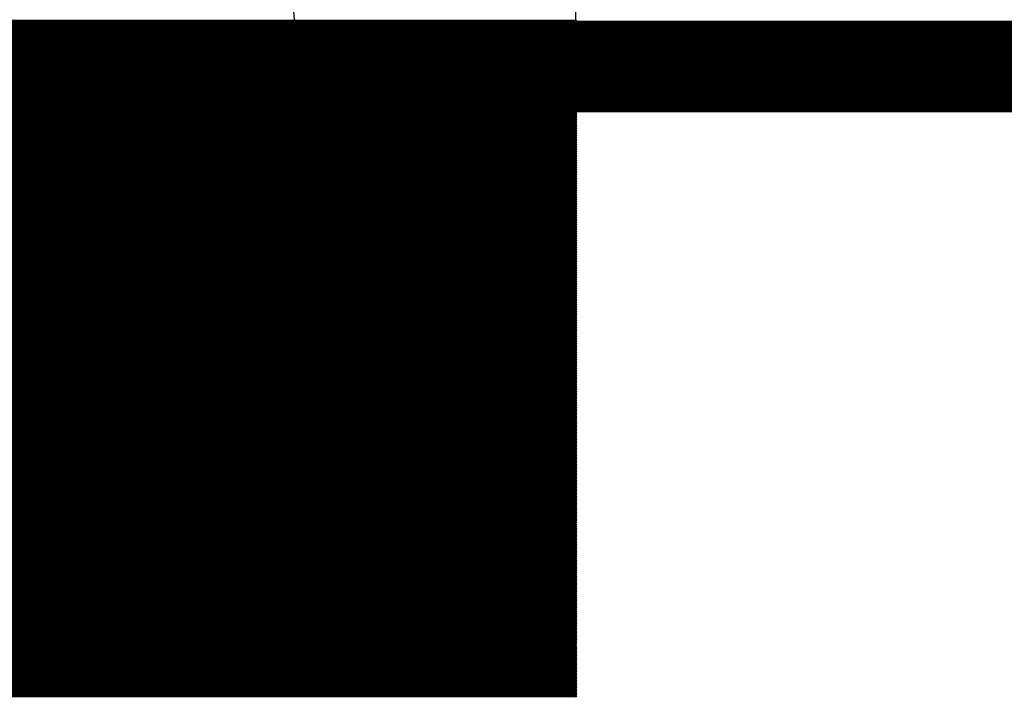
# Model space of a CAD drawing. Extents: x 0 to 23.9, y 0 to 20.7.
# Tile 92 of 127: x 17.354 to 18.446, y 1.561 to 2.313. Entities that reach past the tile are written whole.
import ezdxf

# ---------------------------------------------------------------- set-up
doc = ezdxf.new("R2010")
doc.units = 0
doc.layers.get('0').update_dxf_attribs({"linetype": 'CONTINUOUS'})
doc.layers.add('SEEEDSTUDIOXIAORP2040V1_22_GTO', color=10, linetype='CONTINUOUS')
doc.layers.add('SEEEDSTUDIOXIAORP2040V1_22_GTS', color=9, linetype='CONTINUOUS')

# ---------------------------------------------------------------- blocks, each defined once
blk = doc.blocks.new('ROUND_272')
blk.add_circle((0, 0), 0.6858)
blk = doc.blocks.new('ROUND_7')
blk.add_circle((0, 0), 0)
blk = doc.blocks.new('ROUND_8')
blk.add_circle((0, 0), 0.00127)

msp = doc.modelspace()

# ---------------------------------------------------------------- linework, layer by layer
at = {"layer": 'SEEEDSTUDIOXIAORP2040V1_22_GTO', "const_width": 0.1016}
msp.add_lwpolyline([(3.41884, 2.2606), (20.35556, 2.2606)], dxfattribs=at)
at = {"layer": 'SEEEDSTUDIOXIAORP2040V1_22_GTS'}
for points in [[(17.9705, 3.09626), (17.9705, 1.5621)], [(17.9705, 1.5621), (15.97406, 1.5621)]]:
    msp.add_lwpolyline(points, dxfattribs=at)
for points, const_width in [([(3.41884, 2.2606), (20.35556, 2.2606)], 0.1016), ([(17.9705, 2.3114), (15.97406, 2.3114)], 0.00254), ([(15.97406, 2.30886), (17.9705, 2.30886)], 0.00254), ([(17.9705, 2.30632), (15.97406, 2.30632)], 0.00254), ([(15.97406, 2.30378), (17.9705, 2.30378)], 0.00254), ([(17.9705, 2.30124), (15.97406, 2.30124)], 0.00254), ([(15.97406, 2.2987), (17.9705, 2.2987)], 0.00254), ([(17.9705, 2.29616), (15.97406, 2.29616)], 0.00254), ([(15.97406, 2.29362), (17.9705, 2.29362)], 0.00254), ([(17.9705, 2.29108), (15.97406, 2.29108)], 0.00254), ([(15.97406, 2.28854), (17.9705, 2.28854)], 0.00254), ([(17.9705, 2.286), (15.97406, 2.286)], 0.00254), ([(15.97406, 2.28346), (17.9705, 2.28346)], 0.00254), ([(17.9705, 2.28092), (15.97406, 2.28092)], 0.00254), ([(15.97406, 2.27838), (17.9705, 2.27838)], 0.00254), ([(17.9705, 2.27584), (15.97406, 2.27584)], 0.00254), ([(15.97406, 2.2733), (17.9705, 2.2733)], 0.00254), ([(17.9705, 2.27076), (15.97406, 2.27076)], 0.00254), ([(15.97406, 2.26822), (17.9705, 2.26822)], 0.00254), ([(17.9705, 2.26568), (15.97406, 2.26568)], 0.00254), ([(15.97406, 2.26314), (17.9705, 2.26314)], 0.00254), ([(17.9705, 2.2606), (15.97406, 2.2606)], 0.00254), ([(15.97406, 2.25806), (17.9705, 2.25806)], 0.00254), ([(17.9705, 2.25552), (15.97406, 2.25552)], 0.00254), ([(15.97406, 2.25298), (17.9705, 2.25298)], 0.00254), ([(17.9705, 2.25044), (15.97406, 2.25044)], 0.00254), ([(15.97406, 2.2479), (17.9705, 2.2479)], 0.00254), ([(17.9705, 2.24536), (15.97406, 2.24536)], 0.00254), ([(15.97406, 2.24282), (17.9705, 2.24282)], 0.00254), ([(17.9705, 2.24028), (15.97406, 2.24028)], 0.00254), ([(15.97406, 2.23774), (17.9705, 2.23774)], 0.00254), ([(17.9705, 2.2352), (15.97406, 2.2352)], 0.00254), ([(15.97406, 2.23266), (17.9705, 2.23266)], 0.00254), ([(17.9705, 2.23012), (15.97406, 2.23012)], 0.00254), ([(15.97406, 2.22758), (17.9705, 2.22758)], 0.00254), ([(17.9705, 2.22504), (15.97406, 2.22504)], 0.00254), ([(15.97406, 2.2225), (17.9705, 2.2225)], 0.00254), ([(17.9705, 2.21996), (15.97406, 2.21996)], 0.00254), ([(15.97406, 2.21742), (17.9705, 2.21742)], 0.00254), ([(17.9705, 2.21488), (15.97406, 2.21488)], 0.00254), ([(15.97406, 2.21234), (17.9705, 2.21234)], 0.00254), ([(17.9705, 2.2098), (15.97406, 2.2098)], 0.00254), ([(15.97406, 2.20726), (17.9705, 2.20726)], 0.00254), ([(17.9705, 2.20472), (15.97406, 2.20472)], 0.00254), ([(15.97406, 2.20218), (17.9705, 2.20218)], 0.00254), ([(17.9705, 2.19964), (15.97406, 2.19964)], 0.00254), ([(15.97406, 2.1971), (17.9705, 2.1971)], 0.00254), ([(17.9705, 2.19456), (15.97406, 2.19456)], 0.00254), ([(15.97406, 2.19202), (17.9705, 2.19202)], 0.00254), ([(17.9705, 2.18948), (15.97406, 2.18948)], 0.00254), ([(15.97406, 2.18694), (17.9705, 2.18694)], 0.00254), ([(17.9705, 2.1844), (15.97406, 2.1844)], 0.00254), ([(15.97406, 2.18186), (17.9705, 2.18186)], 0.00254), ([(17.9705, 2.17932), (15.97406, 2.17932)], 0.00254), ([(15.97406, 2.17678), (17.9705, 2.17678)], 0.00254), ([(17.9705, 2.17424), (15.97406, 2.17424)], 0.00254), ([(15.97406, 2.1717), (17.9705, 2.1717)], 0.00254), ([(17.9705, 2.16916), (15.97406, 2.16916)], 0.00254), ([(15.97406, 2.16662), (17.9705, 2.16662)], 0.00254), ([(17.9705, 2.16408), (15.97406, 2.16408)], 0.00254), ([(15.97406, 2.16154), (17.9705, 2.16154)], 0.00254), ([(17.9705, 2.159), (15.97406, 2.159)], 0.00254), ([(15.97406, 2.15646), (17.9705, 2.15646)], 0.00254), ([(17.9705, 2.15392), (15.97406, 2.15392)], 0.00254), ([(15.97406, 2.15138), (17.9705, 2.15138)], 0.00254), ([(17.9705, 2.14884), (15.97406, 2.14884)], 0.00254), ([(15.97406, 2.1463), (17.9705, 2.1463)], 0.00254), ([(17.9705, 2.14376), (15.97406, 2.14376)], 0.00254), ([(15.97406, 2.14122), (17.9705, 2.14122)], 0.00254), ([(17.9705, 2.13868), (15.97406, 2.13868)], 0.00254), ([(15.97406, 2.13614), (17.9705, 2.13614)], 0.00254), ([(17.9705, 2.1336), (15.97406, 2.1336)], 0.00254), ([(15.97406, 2.13106), (17.9705, 2.13106)], 0.00254), ([(15.97406, 2.12852), (17.9705, 2.12852)], 0.00254), ([(17.9705, 2.12852), (15.97406, 2.12852)], 0.00254), ([(17.9705, 2.12598), (15.97406, 2.12598)], 0.00254), ([(15.97406, 2.12344), (17.9705, 2.12344)], 0.00254), ([(17.9705, 2.1209), (15.97406, 2.1209)], 0.00254), ([(15.97406, 2.11836), (17.9705, 2.11836)], 0.00254), ([(17.9705, 2.11582), (15.97406, 2.11582)], 0.00254), ([(15.97406, 2.11328), (17.9705, 2.11328)], 0.00254), ([(17.9705, 2.11074), (15.97406, 2.11074)], 0.00254), ([(15.97406, 2.1082), (17.9705, 2.1082)], 0.00254), ([(17.9705, 2.10566), (15.97406, 2.10566)], 0.00254), ([(15.97406, 2.10312), (17.9705, 2.10312)], 0.00254), ([(17.9705, 2.10058), (15.97406, 2.10058)], 0.00254), ([(15.97406, 2.09804), (17.9705, 2.09804)], 0.00254), ([(17.9705, 2.0955), (15.97406, 2.0955)], 0.00254), ([(15.97406, 2.09296), (17.9705, 2.09296)], 0.00254), ([(17.9705, 2.09042), (15.97406, 2.09042)], 0.00254), ([(15.97406, 2.08788), (17.9705, 2.08788)], 0.00254), ([(17.9705, 2.08534), (15.97406, 2.08534)], 0.00254), ([(15.97406, 2.0828), (17.9705, 2.0828)], 0.00254), ([(17.9705, 2.08026), (15.97406, 2.08026)], 0.00254), ([(15.97406, 2.07772), (17.9705, 2.07772)], 0.00254), ([(17.9705, 2.07518), (15.97406, 2.07518)], 0.00254), ([(15.97406, 2.07264), (17.9705, 2.07264)], 0.00254), ([(17.9705, 2.0701), (15.97406, 2.0701)], 0.00254), ([(15.97406, 2.06756), (17.9705, 2.06756)], 0.00254), ([(17.9705, 2.06502), (15.97406, 2.06502)], 0.00254), ([(15.97406, 2.06248), (17.9705, 2.06248)], 0.00254), ([(17.9705, 2.05994), (15.97406, 2.05994)], 0.00254), ([(15.97406, 2.0574), (17.9705, 2.0574)], 0.00254), ([(17.9705, 2.05486), (15.97406, 2.05486)], 0.00254), ([(15.97406, 2.05232), (17.9705, 2.05232)], 0.00254), ([(17.9705, 2.04978), (15.97406, 2.04978)], 0.00254), ([(15.97406, 2.04724), (17.9705, 2.04724)], 0.00254), ([(17.9705, 2.0447), (15.97406, 2.0447)], 0.00254), ([(15.97406, 2.04216), (17.9705, 2.04216)], 0.00254), ([(17.9705, 2.03962), (15.97406, 2.03962)], 0.00254), ([(15.97406, 2.03708), (17.9705, 2.03708)], 0.00254), ([(17.9705, 2.03454), (15.97406, 2.03454)], 0.00254), ([(15.97406, 2.032), (17.9705, 2.032)], 0.00254), ([(17.9705, 2.02946), (15.97406, 2.02946)], 0.00254), ([(15.97406, 2.02692), (17.9705, 2.02692)], 0.00254), ([(17.9705, 2.02438), (15.97406, 2.02438)], 0.00254), ([(15.97406, 2.02184), (17.9705, 2.02184)], 0.00254), ([(17.9705, 2.0193), (15.97406, 2.0193)], 0.00254), ([(15.97406, 2.01676), (17.9705, 2.01676)], 0.00254), ([(17.9705, 2.01422), (15.97406, 2.01422)], 0.00254), ([(15.97406, 2.01168), (17.9705, 2.01168)], 0.00254), ([(17.9705, 2.00914), (15.97406, 2.00914)], 0.00254), ([(15.97406, 2.0066), (17.9705, 2.0066)], 0.00254), ([(17.9705, 2.00406), (15.97406, 2.00406)], 0.00254), ([(15.97406, 2.00152), (17.9705, 2.00152)], 0.00254), ([(17.9705, 1.99898), (15.97406, 1.99898)], 0.00254), ([(15.97406, 1.99644), (17.9705, 1.99644)], 0.00254), ([(17.9705, 1.9939), (15.97406, 1.9939)], 0.00254), ([(15.97406, 1.99136), (17.9705, 1.99136)], 0.00254), ([(17.9705, 1.98882), (15.97406, 1.98882)], 0.00254), ([(15.97406, 1.98628), (17.9705, 1.98628)], 0.00254), ([(17.9705, 1.98374), (15.97406, 1.98374)], 0.00254), ([(15.97406, 1.9812), (17.9705, 1.9812)], 0.00254), ([(17.9705, 1.97866), (15.97406, 1.97866)], 0.00254), ([(15.97406, 1.97612), (17.9705, 1.97612)], 0.00254), ([(17.9705, 1.97358), (15.97406, 1.97358)], 0.00254), ([(15.97406, 1.97104), (17.9705, 1.97104)], 0.00254), ([(17.9705, 1.9685), (15.97406, 1.9685)], 0.00254), ([(15.97406, 1.96596), (17.9705, 1.96596)], 0.00254), ([(17.9705, 1.96342), (15.97406, 1.96342)], 0.00254), ([(15.97406, 1.96088), (17.9705, 1.96088)], 0.00254), ([(17.9705, 1.95834), (15.97406, 1.95834)], 0.00254), ([(15.97406, 1.9558), (17.9705, 1.9558)], 0.00254), ([(17.9705, 1.95326), (15.97406, 1.95326)], 0.00254), ([(15.97406, 1.95072), (17.9705, 1.95072)], 0.00254), ([(17.9705, 1.94818), (15.97406, 1.94818)], 0.00254), ([(15.97406, 1.94564), (17.9705, 1.94564)], 0.00254), ([(17.9705, 1.9431), (15.97406, 1.9431)], 0.00254), ([(15.97406, 1.94056), (17.9705, 1.94056)], 0.00254), ([(17.9705, 1.93802), (15.97406, 1.93802)], 0.00254), ([(15.97406, 1.93548), (17.9705, 1.93548)], 0.00254), ([(17.9705, 1.93294), (15.97406, 1.93294)], 0.00254), ([(15.97406, 1.9304), (17.9705, 1.9304)], 0.00254), ([(17.9705, 1.92786), (15.97406, 1.92786)], 0.00254), ([(15.97406, 1.92532), (17.9705, 1.92532)], 0.00254), ([(17.9705, 1.92278), (15.97406, 1.92278)], 0.00254), ([(15.97406, 1.92024), (17.9705, 1.92024)], 0.00254), ([(17.9705, 1.9177), (15.97406, 1.9177)], 0.00254), ([(15.97406, 1.91516), (17.9705, 1.91516)], 0.00254), ([(17.9705, 1.91262), (15.97406, 1.91262)], 0.00254), ([(15.97406, 1.91008), (17.9705, 1.91008)], 0.00254), ([(17.9705, 1.90754), (15.97406, 1.90754)], 0.00254), ([(15.97406, 1.905), (17.9705, 1.905)], 0.00254), ([(17.9705, 1.90246), (15.97406, 1.90246)], 0.00254), ([(15.97406, 1.89992), (17.9705, 1.89992)], 0.00254), ([(17.9705, 1.89738), (15.97406, 1.89738)], 0.00254), ([(15.97406, 1.89484), (17.9705, 1.89484)], 0.00254), ([(17.9705, 1.8923), (15.97406, 1.8923)], 0.00254), ([(15.97406, 1.88976), (17.9705, 1.88976)], 0.00254), ([(17.9705, 1.88722), (15.97406, 1.88722)], 0.00254), ([(15.97406, 1.88468), (17.9705, 1.88468)], 0.00254), ([(17.9705, 1.88214), (15.97406, 1.88214)], 0.00254), ([(15.97406, 1.8796), (17.9705, 1.8796)], 0.00254), ([(17.9705, 1.87706), (15.97406, 1.87706)], 0.00254), ([(15.97406, 1.87452), (17.9705, 1.87452)], 0.00254), ([(17.9705, 1.87198), (15.97406, 1.87198)], 0.00254), ([(15.97406, 1.86944), (17.9705, 1.86944)], 0.00254), ([(17.9705, 1.8669), (15.97406, 1.8669)], 0.00254), ([(15.97406, 1.86436), (17.9705, 1.86436)], 0.00254), ([(17.9705, 1.86182), (15.97406, 1.86182)], 0.00254), ([(15.97406, 1.85928), (17.9705, 1.85928)], 0.00254), ([(17.9705, 1.85674), (15.97406, 1.85674)], 0.00254), ([(15.97406, 1.8542), (17.9705, 1.8542)], 0.00254), ([(17.9705, 1.85166), (15.97406, 1.85166)], 0.00254), ([(15.97406, 1.84912), (17.9705, 1.84912)], 0.00254), ([(17.9705, 1.84658), (15.97406, 1.84658)], 0.00254), ([(15.97406, 1.84404), (17.9705, 1.84404)], 0.00254), ([(17.9705, 1.8415), (15.97406, 1.8415)], 0.00254), ([(15.97406, 1.83896), (17.9705, 1.83896)], 0.00254), ([(17.9705, 1.83642), (15.97406, 1.83642)], 0.00254), ([(15.97406, 1.83388), (17.9705, 1.83388)], 0.00254), ([(17.9705, 1.83134), (15.97406, 1.83134)], 0.00254), ([(15.97406, 1.8288), (17.9705, 1.8288)], 0.00254), ([(17.9705, 1.82626), (15.97406, 1.82626)], 0.00254), ([(15.97406, 1.82372), (17.9705, 1.82372)], 0.00254), ([(17.9705, 1.82118), (15.97406, 1.82118)], 0.00254), ([(15.97406, 1.81864), (17.9705, 1.81864)], 0.00254), ([(17.9705, 1.8161), (15.97406, 1.8161)], 0.00254), ([(15.97406, 1.81356), (17.9705, 1.81356)], 0.00254), ([(17.9705, 1.81102), (15.97406, 1.81102)], 0.00254), ([(15.97406, 1.80848), (17.9705, 1.80848)], 0.00254), ([(17.9705, 1.80594), (15.97406, 1.80594)], 0.00254), ([(15.97406, 1.8034), (17.9705, 1.8034)], 0.00254), ([(17.9705, 1.80086), (15.97406, 1.80086)], 0.00254), ([(15.97406, 1.79832), (17.9705, 1.79832)], 0.00254), ([(17.9705, 1.79578), (15.97406, 1.79578)], 0.00254), ([(15.97406, 1.79324), (17.9705, 1.79324)], 0.00254), ([(17.9705, 1.7907), (15.97406, 1.7907)], 0.00254), ([(15.97406, 1.78816), (17.9705, 1.78816)], 0.00254), ([(17.9705, 1.78562), (15.97406, 1.78562)], 0.00254), ([(15.97406, 1.78308), (17.9705, 1.78308)], 0.00254), ([(17.9705, 1.78054), (15.97406, 1.78054)], 0.00254), ([(15.97406, 1.778), (17.9705, 1.778)], 0.00254), ([(17.9705, 1.77546), (15.97406, 1.77546)], 0.00254), ([(15.97406, 1.77292), (17.9705, 1.77292)], 0.00254), ([(17.9705, 1.77038), (15.97406, 1.77038)], 0.00254), ([(15.97406, 1.76784), (17.9705, 1.76784)], 0.00254), ([(17.9705, 1.7653), (15.97406, 1.7653)], 0.00254), ([(15.97406, 1.76276), (17.9705, 1.76276)], 0.00254), ([(17.9705, 1.76022), (15.97406, 1.76022)], 0.00254), ([(15.97406, 1.75768), (17.9705, 1.75768)], 0.00254), ([(17.9705, 1.75514), (15.97406, 1.75514)], 0.00254), ([(15.97406, 1.7526), (17.9705, 1.7526)], 0.00254), ([(17.9705, 1.75006), (15.97406, 1.75006)], 0.00254), ([(15.97406, 1.74752), (17.9705, 1.74752)], 0.00254), ([(17.9705, 1.74498), (15.97406, 1.74498)], 0.00254), ([(15.97406, 1.74244), (17.9705, 1.74244)], 0.00254), ([(17.9705, 1.7399), (15.97406, 1.7399)], 0.00254), ([(15.97406, 1.73736), (17.9705, 1.73736)], 0.00254), ([(17.9705, 1.73482), (15.97406, 1.73482)], 0.00254), ([(15.97406, 1.73228), (17.9705, 1.73228)], 0.00254), ([(17.9705, 1.72974), (15.97406, 1.72974)], 0.00254), ([(15.97406, 1.7272), (17.9705, 1.7272)], 0.00254), ([(17.9705, 1.72466), (15.97406, 1.72466)], 0.00254), ([(15.97406, 1.72212), (17.9705, 1.72212)], 0.00254), ([(17.9705, 1.71958), (15.97406, 1.71958)], 0.00254), ([(15.97406, 1.71704), (17.9705, 1.71704)], 0.00254), ([(17.9705, 1.7145), (15.97406, 1.7145)], 0.00254), ([(15.97406, 1.71196), (17.9705, 1.71196)], 0.00254), ([(17.9705, 1.70942), (15.97406, 1.70942)], 0.00254), ([(15.97406, 1.70688), (17.9705, 1.70688)], 0.00254), ([(17.9705, 1.70434), (15.97406, 1.70434)], 0.00254), ([(15.97406, 1.7018), (17.9705, 1.7018)], 0.00254), ([(17.9705, 1.69926), (15.97406, 1.69926)], 0.00254), ([(15.97406, 1.69672), (17.9705, 1.69672)], 0.00254), ([(17.9705, 1.69418), (15.97406, 1.69418)], 0.00254), ([(15.97406, 1.69164), (17.9705, 1.69164)], 0.00254), ([(17.9705, 1.6891), (15.97406, 1.6891)], 0.00254), ([(15.97406, 1.68656), (17.9705, 1.68656)], 0.00254), ([(17.9705, 1.68402), (15.97406, 1.68402)], 0.00254), ([(15.97406, 1.68148), (17.9705, 1.68148)], 0.00254), ([(17.9705, 1.67894), (15.97406, 1.67894)], 0.00254), ([(15.97406, 1.6764), (17.9705, 1.6764)], 0.00254), ([(17.9705, 1.67386), (15.97406, 1.67386)], 0.00254), ([(15.97406, 1.67132), (17.9705, 1.67132)], 0.00254), ([(17.9705, 1.66878), (15.97406, 1.66878)], 0.00254), ([(15.97406, 1.66624), (17.9705, 1.66624)], 0.00254), ([(17.9705, 1.6637), (15.97406, 1.6637)], 0.00254), ([(15.97406, 1.66116), (17.9705, 1.66116)], 0.00254), ([(17.9705, 1.65862), (15.97406, 1.65862)], 0.00254), ([(15.97406, 1.65608), (17.9705, 1.65608)], 0.00254), ([(17.9705, 1.65354), (15.97406, 1.65354)], 0.00254), ([(15.97406, 1.651), (17.9705, 1.651)], 0.00254), ([(17.9705, 1.64846), (15.97406, 1.64846)], 0.00254), ([(15.97406, 1.64592), (17.9705, 1.64592)], 0.00254), ([(17.9705, 1.64338), (15.97406, 1.64338)], 0.00254), ([(15.97406, 1.64084), (17.9705, 1.64084)], 0.00254), ([(17.9705, 1.6383), (15.97406, 1.6383)], 0.00254), ([(15.97406, 1.63576), (17.9705, 1.63576)], 0.00254), ([(17.9705, 1.63322), (15.97406, 1.63322)], 0.00254), ([(15.97406, 1.63068), (17.9705, 1.63068)], 0.00254), ([(17.9705, 1.62814), (15.97406, 1.62814)], 0.00254), ([(15.97406, 1.6256), (17.9705, 1.6256)], 0.00254), ([(17.9705, 1.62306), (15.97406, 1.62306)], 0.00254), ([(15.97406, 1.62052), (17.9705, 1.62052)], 0.00254), ([(17.9705, 1.61798), (15.97406, 1.61798)], 0.00254), ([(15.97406, 1.61544), (17.9705, 1.61544)], 0.00254), ([(17.9705, 1.6129), (15.97406, 1.6129)], 0.00254), ([(15.97406, 1.61036), (17.9705, 1.61036)], 0.00254), ([(17.9705, 1.60782), (15.97406, 1.60782)], 0.00254), ([(15.97406, 1.60528), (17.9705, 1.60528)], 0.00254), ([(17.9705, 1.60274), (15.97406, 1.60274)], 0.00254), ([(15.97406, 1.6002), (17.9705, 1.6002)], 0.00254), ([(17.9705, 1.59766), (15.97406, 1.59766)], 0.00254), ([(15.97406, 1.59512), (17.9705, 1.59512)], 0.00254), ([(17.9705, 1.59258), (15.97406, 1.59258)], 0.00254), ([(15.97406, 1.59004), (17.9705, 1.59004)], 0.00254), ([(17.9705, 1.5875), (15.97406, 1.5875)], 0.00254), ([(15.97406, 1.58496), (17.9705, 1.58496)], 0.00254), ([(17.9705, 1.58242), (15.97406, 1.58242)], 0.00254), ([(15.97406, 1.57988), (17.9705, 1.57988)], 0.00254), ([(17.9705, 1.57734), (15.97406, 1.57734)], 0.00254), ([(15.97406, 1.5748), (17.9705, 1.5748)], 0.00254), ([(17.9705, 1.57226), (15.97406, 1.57226)], 0.00254), ([(15.97406, 1.56972), (17.9705, 1.56972)], 0.00254), ([(17.9705, 1.56718), (15.97406, 1.56718)], 0.00254), ([(15.97406, 1.56464), (17.9705, 1.56464)], 0.00254), ([(17.9705, 1.5621), (15.97406, 1.5621)], 0.00254)]:
    msp.add_lwpolyline(points, dxfattribs=dict(at, const_width=const_width))

# ---------------------------------------------------------------- block references
for name, p in [('ROUND_272', (16.97482, 2.2606)), ('ROUND_8', (17.9705, 2.3114)), ('ROUND_8', (17.9705, 2.30886)), ('ROUND_8', (17.9705, 2.30632)), ('ROUND_8', (17.9705, 2.30378)), ('ROUND_8', (17.9705, 2.30124)), ('ROUND_8', (17.9705, 2.2987)), ('ROUND_8', (17.9705, 2.29616)), ('ROUND_8', (17.9705, 2.29362)), ('ROUND_8', (17.9705, 2.29108)), ('ROUND_8', (17.9705, 2.28854)), ('ROUND_8', (17.9705, 2.286)), ('ROUND_8', (17.9705, 2.28346)), ('ROUND_8', (17.9705, 2.28092)), ('ROUND_8', (17.9705, 2.27838)), ('ROUND_8', (17.9705, 2.27584)), ('ROUND_8', (17.9705, 2.2733)), ('ROUND_8', (17.9705, 2.27076)), ('ROUND_8', (17.9705, 2.26822)), ('ROUND_8', (17.9705, 2.26568)), ('ROUND_8', (17.9705, 2.26314)), ('ROUND_8', (17.9705, 2.2606)), ('ROUND_8', (17.9705, 2.25806)), ('ROUND_8', (17.9705, 2.25552)), ('ROUND_8', (17.9705, 2.25298)), ('ROUND_8', (17.9705, 2.25044)), ('ROUND_8', (17.9705, 2.2479)), ('ROUND_8', (17.9705, 2.24536)), ('ROUND_8', (17.9705, 2.24282)), ('ROUND_8', (17.9705, 2.24028)), ('ROUND_8', (17.9705, 2.23774)), ('ROUND_8', (17.9705, 2.2352)), ('ROUND_8', (17.9705, 2.23266)), ('ROUND_8', (17.9705, 2.23012)), ('ROUND_8', (17.9705, 2.22758)), ('ROUND_8', (17.9705, 2.22504)), ('ROUND_8', (17.9705, 2.2225)), ('ROUND_8', (17.9705, 2.21996)), ('ROUND_8', (17.9705, 2.21742)), ('ROUND_8', (17.9705, 2.21488)), ('ROUND_8', (17.9705, 2.21234)), ('ROUND_8', (17.9705, 2.2098)), ('ROUND_8', (17.9705, 2.20726)), ('ROUND_8', (17.9705, 2.20472)), ('ROUND_8', (17.9705, 2.20218)), ('ROUND_8', (17.9705, 2.19964)), ('ROUND_8', (17.9705, 2.1971)), ('ROUND_8', (17.9705, 2.19456)), ('ROUND_8', (17.9705, 2.19202)), ('ROUND_8', (17.9705, 2.18948)), ('ROUND_8', (17.9705, 2.18694)), ('ROUND_8', (17.9705, 2.1844)), ('ROUND_8', (17.9705, 2.18186)), ('ROUND_8', (17.9705, 2.17932)), ('ROUND_8', (17.9705, 2.17678)), ('ROUND_8', (17.9705, 2.17424)), ('ROUND_8', (17.9705, 2.1717)), ('ROUND_8', (17.9705, 2.16916)), ('ROUND_8', (17.9705, 2.16662)), ('ROUND_8', (17.9705, 2.16408)), ('ROUND_8', (17.9705, 2.16154)), ('ROUND_8', (17.9705, 2.159)), ('ROUND_8', (17.9705, 2.15646)), ('ROUND_8', (17.9705, 2.15392)), ('ROUND_8', (17.9705, 2.15138)), ('ROUND_8', (17.9705, 2.14884)), ('ROUND_8', (17.9705, 2.1463)), ('ROUND_8', (17.9705, 2.14376)), ('ROUND_8', (17.9705, 2.14122)), ('ROUND_8', (17.9705, 2.13868)), ('ROUND_8', (17.9705, 2.13614)), ('ROUND_8', (17.9705, 2.1336)), ('ROUND_8', (17.9705, 2.13106)), ('ROUND_8', (17.9705, 2.12852)), ('ROUND_8', (17.9705, 2.12598)), ('ROUND_8', (17.9705, 2.12344)), ('ROUND_8', (17.9705, 2.1209)), ('ROUND_8', (17.9705, 2.11836)), ('ROUND_8', (17.9705, 2.11582)), ('ROUND_8', (17.9705, 2.11328)), ('ROUND_8', (17.9705, 2.11074)), ('ROUND_8', (17.9705, 2.1082)), ('ROUND_8', (17.9705, 2.10566)), ('ROUND_8', (17.9705, 2.10312)), ('ROUND_8', (17.9705, 2.10058)), ('ROUND_8', (17.9705, 2.09804)), ('ROUND_8', (17.9705, 2.0955)), ('ROUND_8', (17.9705, 2.09296)), ('ROUND_8', (17.9705, 2.09042)), ('ROUND_8', (17.9705, 2.08788)), ('ROUND_8', (17.9705, 2.08534)), ('ROUND_8', (17.9705, 2.0828)), ('ROUND_8', (17.9705, 2.08026)), ('ROUND_8', (17.9705, 2.07772)), ('ROUND_8', (17.9705, 2.07518)), ('ROUND_8', (17.9705, 2.07264)), ('ROUND_8', (17.9705, 2.0701)), ('ROUND_8', (17.9705, 2.06756)), ('ROUND_8', (17.9705, 2.06502)), ('ROUND_8', (17.9705, 2.06248)), ('ROUND_8', (17.9705, 2.05994)), ('ROUND_8', (17.9705, 2.0574)), ('ROUND_8', (17.9705, 2.05486)), ('ROUND_8', (17.9705, 2.05232)), ('ROUND_8', (17.9705, 2.04978)), ('ROUND_8', (17.9705, 2.04724)), ('ROUND_8', (17.9705, 2.0447)), ('ROUND_8', (17.9705, 2.04216)), ('ROUND_8', (17.9705, 2.03962)), ('ROUND_8', (17.9705, 2.03708)), ('ROUND_8', (17.9705, 2.03454)), ('ROUND_8', (17.9705, 2.032)), ('ROUND_8', (17.9705, 2.02946)), ('ROUND_8', (17.9705, 2.02692)), ('ROUND_8', (17.9705, 2.02438)), ('ROUND_8', (17.9705, 2.02184)), ('ROUND_8', (17.9705, 2.0193)), ('ROUND_8', (17.9705, 2.01676)), ('ROUND_8', (17.9705, 2.01422)), ('ROUND_8', (17.9705, 2.01168)), ('ROUND_8', (17.9705, 2.00914)), ('ROUND_8', (17.9705, 2.0066)), ('ROUND_8', (17.9705, 2.00406)), ('ROUND_8', (17.9705, 2.00152)), ('ROUND_8', (17.9705, 1.99898)), ('ROUND_8', (17.9705, 1.99644)), ('ROUND_8', (17.9705, 1.9939)), ('ROUND_8', (17.9705, 1.99136)), ('ROUND_8', (17.9705, 1.98882)), ('ROUND_8', (17.9705, 1.98628)), ('ROUND_8', (17.9705, 1.98374)), ('ROUND_8', (17.9705, 1.9812)), ('ROUND_8', (17.9705, 1.97866)), ('ROUND_8', (17.9705, 1.97612)), ('ROUND_8', (17.9705, 1.97358)), ('ROUND_8', (17.9705, 1.97104)), ('ROUND_8', (17.9705, 1.9685)), ('ROUND_8', (17.9705, 1.96596)), ('ROUND_8', (17.9705, 1.96342)), ('ROUND_8', (17.9705, 1.96088)), ('ROUND_8', (17.9705, 1.95834)), ('ROUND_8', (17.9705, 1.9558)), ('ROUND_8', (17.9705, 1.95326)), ('ROUND_8', (17.9705, 1.95072)), ('ROUND_8', (17.9705, 1.94818)), ('ROUND_8', (17.9705, 1.94564)), ('ROUND_8', (17.9705, 1.9431)), ('ROUND_8', (17.9705, 1.94056)), ('ROUND_8', (17.9705, 1.93802)), ('ROUND_8', (17.9705, 1.93548)), ('ROUND_8', (17.9705, 1.93294)), ('ROUND_8', (17.9705, 1.9304)), ('ROUND_8', (17.9705, 1.92786)), ('ROUND_8', (17.9705, 1.92532)), ('ROUND_8', (17.9705, 1.92278)), ('ROUND_8', (17.9705, 1.92024)), ('ROUND_8', (17.9705, 1.9177)), ('ROUND_8', (17.9705, 1.91516)), ('ROUND_8', (17.9705, 1.91262)), ('ROUND_8', (17.9705, 1.91008)), ('ROUND_8', (17.9705, 1.90754)), ('ROUND_8', (17.9705, 1.905)), ('ROUND_8', (17.9705, 1.90246)), ('ROUND_8', (17.9705, 1.89992)), ('ROUND_8', (17.9705, 1.89738)), ('ROUND_8', (17.9705, 1.89484)), ('ROUND_8', (17.9705, 1.8923)), ('ROUND_8', (17.9705, 1.88976)), ('ROUND_8', (17.9705, 1.88722)), ('ROUND_8', (17.9705, 1.88468)), ('ROUND_8', (17.9705, 1.88214)), ('ROUND_8', (17.9705, 1.8796)), ('ROUND_8', (17.9705, 1.87706)), ('ROUND_8', (17.9705, 1.87452)), ('ROUND_8', (17.9705, 1.87198)), ('ROUND_8', (17.9705, 1.86944)), ('ROUND_8', (17.9705, 1.8669)), ('ROUND_8', (17.9705, 1.86436)), ('ROUND_8', (17.9705, 1.86182)), ('ROUND_8', (17.9705, 1.85928)), ('ROUND_8', (17.9705, 1.85674)), ('ROUND_8', (17.9705, 1.8542)), ('ROUND_8', (17.9705, 1.85166)), ('ROUND_8', (17.9705, 1.84912)), ('ROUND_8', (17.9705, 1.84658)), ('ROUND_8', (17.9705, 1.84404)), ('ROUND_8', (17.9705, 1.8415)), ('ROUND_8', (17.9705, 1.83896)), ('ROUND_8', (17.9705, 1.83642)), ('ROUND_8', (17.9705, 1.83388)), ('ROUND_8', (17.9705, 1.83134)), ('ROUND_8', (17.9705, 1.8288)), ('ROUND_8', (17.9705, 1.82626)), ('ROUND_8', (17.9705, 1.82372)), ('ROUND_8', (17.9705, 1.82118)), ('ROUND_8', (17.9705, 1.81864)), ('ROUND_8', (17.9705, 1.8161)), ('ROUND_8', (17.9705, 1.81356)), ('ROUND_8', (17.9705, 1.81102)), ('ROUND_8', (17.9705, 1.80848)), ('ROUND_8', (17.9705, 1.80594)), ('ROUND_8', (17.9705, 1.8034)), ('ROUND_8', (17.9705, 1.80086)), ('ROUND_8', (17.9705, 1.79832)), ('ROUND_8', (17.9705, 1.79578)), ('ROUND_8', (17.9705, 1.79324)), ('ROUND_8', (17.9705, 1.7907)), ('ROUND_8', (17.9705, 1.78816)), ('ROUND_8', (17.9705, 1.78562)), ('ROUND_8', (17.9705, 1.78308)), ('ROUND_8', (17.9705, 1.78054)), ('ROUND_8', (17.9705, 1.778)), ('ROUND_8', (17.9705, 1.77546)), ('ROUND_8', (17.9705, 1.77292)), ('ROUND_8', (17.9705, 1.77038)), ('ROUND_8', (17.9705, 1.76784)), ('ROUND_8', (17.9705, 1.7653)), ('ROUND_8', (17.9705, 1.76276)), ('ROUND_8', (17.9705, 1.76022)), ('ROUND_8', (17.9705, 1.75768)), ('ROUND_8', (17.9705, 1.75514)), ('ROUND_8', (17.9705, 1.7526)), ('ROUND_8', (17.9705, 1.75006)), ('ROUND_8', (17.9705, 1.74752)), ('ROUND_8', (17.9705, 1.74498)), ('ROUND_8', (17.9705, 1.74244)), ('ROUND_8', (17.9705, 1.7399)), ('ROUND_8', (17.9705, 1.73736)), ('ROUND_8', (17.9705, 1.73482)), ('ROUND_8', (17.9705, 1.73228)), ('ROUND_8', (17.9705, 1.72974)), ('ROUND_8', (17.9705, 1.7272)), ('ROUND_8', (17.9705, 1.72466)), ('ROUND_8', (17.9705, 1.72212)), ('ROUND_8', (17.9705, 1.71958)), ('ROUND_8', (17.9705, 1.71704)), ('ROUND_8', (17.9705, 1.7145)), ('ROUND_8', (17.9705, 1.71196)), ('ROUND_8', (17.9705, 1.70942)), ('ROUND_8', (17.9705, 1.70688)), ('ROUND_8', (17.9705, 1.70434)), ('ROUND_8', (17.9705, 1.7018)), ('ROUND_8', (17.9705, 1.69926)), ('ROUND_8', (17.9705, 1.69672)), ('ROUND_8', (17.9705, 1.69418)), ('ROUND_8', (17.9705, 1.69164)), ('ROUND_8', (17.9705, 1.6891)), ('ROUND_8', (17.9705, 1.68656)), ('ROUND_8', (17.9705, 1.68402)), ('ROUND_8', (17.9705, 1.68148)), ('ROUND_8', (17.9705, 1.67894)), ('ROUND_8', (17.9705, 1.6764)), ('ROUND_8', (17.9705, 1.67386)), ('ROUND_8', (17.9705, 1.67132)), ('ROUND_8', (17.9705, 1.66878)), ('ROUND_8', (17.9705, 1.66624)), ('ROUND_8', (17.9705, 1.6637)), ('ROUND_8', (17.9705, 1.66116)), ('ROUND_8', (17.9705, 1.65862)), ('ROUND_8', (17.9705, 1.65608)), ('ROUND_8', (17.9705, 1.65354)), ('ROUND_8', (17.9705, 1.651)), ('ROUND_8', (17.9705, 1.64846)), ('ROUND_8', (17.9705, 1.64592)), ('ROUND_8', (17.9705, 1.64338)), ('ROUND_8', (17.9705, 1.64084)), ('ROUND_8', (17.9705, 1.6383)), ('ROUND_8', (17.9705, 1.63576)), ('ROUND_8', (17.9705, 1.63322)), ('ROUND_8', (17.9705, 1.63068)), ('ROUND_8', (17.9705, 1.62814)), ('ROUND_8', (17.9705, 1.6256)), ('ROUND_8', (17.9705, 1.62306)), ('ROUND_8', (17.9705, 1.62052)), ('ROUND_8', (17.9705, 1.61798)), ('ROUND_8', (17.9705, 1.61544)), ('ROUND_8', (17.9705, 1.6129)), ('ROUND_8', (17.9705, 1.61036)), ('ROUND_8', (17.9705, 1.60782)), ('ROUND_8', (17.9705, 1.60528)), ('ROUND_8', (17.9705, 1.60274)), ('ROUND_8', (17.9705, 1.6002)), ('ROUND_8', (17.9705, 1.59766)), ('ROUND_8', (17.9705, 1.59512)), ('ROUND_8', (17.9705, 1.59258)), ('ROUND_8', (17.9705, 1.59004)), ('ROUND_8', (17.9705, 1.5875)), ('ROUND_8', (17.9705, 1.58496)), ('ROUND_8', (17.9705, 1.58242)), ('ROUND_8', (17.9705, 1.57988)), ('ROUND_8', (17.9705, 1.57734)), ('ROUND_8', (17.9705, 1.5748)), ('ROUND_8', (17.9705, 1.57226)), ('ROUND_7', (17.9705, 1.5621)), ('ROUND_8', (17.9705, 1.56972)), ('ROUND_8', (17.9705, 1.56718)), ('ROUND_8', (17.9705, 1.56464)), ('ROUND_8', (17.9705, 1.5621))]:
    msp.add_blockref(name, p, dxfattribs=at)

doc.saveas('drawing.dxf')
